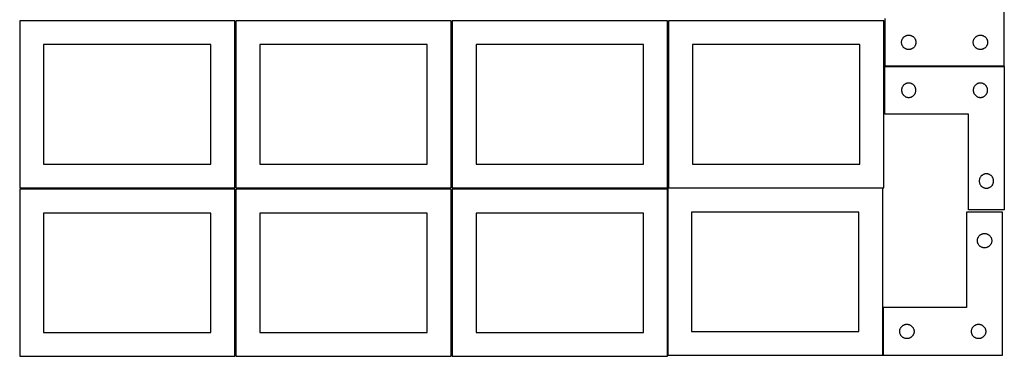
# Model space of a CAD drawing. Header units: millimetres. Extents: x 7 to 1243, y 7 to 2493.
# Tile 1 of 19: x 7 to 1243, y 7 to 429. Entities that reach past the tile are written whole.
import ezdxf

# ---------------------------------------------------------------- set-up
doc = ezdxf.new("R2010")
doc.units = ezdxf.units.MM
doc.layers.add('COMMON', color=5, linetype='CONTINUOUS', true_color=0x0000ff)
doc.layers.add('CUT', color=7, linetype='CONTINUOUS', true_color=0x000000)

msp = doc.modelspace()

# ---------------------------------------------------------------- linework, layer by layer
at = {"layer": 'COMMON'}
for p, q in [((1242.505556, 370.786799), (1092.505556, 370.786799)), ((1090.128985, 7.776811), (1090.128985, 67.776811))]:
    msp.add_line(p, q, dxfattribs=at)
at = {"layer": 'CUT'}
for p, q in [((1242.505556, 370.886799), (1242.505556, 550.886799)), ((276.520933, 428.041933), (6.520933, 428.041933)), ((6.520933, 428.041933), (6.520933, 218.041933)), ((276.520933, 218.041933), (276.520933, 428.041933)), ((548.041929, 428.041933), (278.041929, 428.041933)), ((278.041929, 428.041933), (278.041929, 218.041933)), ((548.041929, 218.041933), (548.041929, 428.041933)), ((819.562864, 428.041933), (549.562864, 428.041933)), ((549.562864, 428.041933), (549.562864, 218.041933)), ((819.562864, 218.041933), (819.562864, 428.041933)), ((1091.083738, 428.041933), (821.083738, 428.041933)), ((821.083738, 428.041933), (821.083738, 218.041933)), ((1091.083738, 218.041933), (1091.083738, 428.041933)), ((1092.505556, 430.886799), (1092.505556, 370.886799)), ((1116.571444, 407.653357), (1117.026703, 408.026979)), ((1117.026703, 408.026979), (1117.505424, 408.370026)), ((1117.505424, 408.370026), (1118.005556, 408.681028)), ((1118.005556, 408.681028), (1118.524958, 408.958654)), ((1118.524958, 408.958654), (1119.061405, 409.201715)), ((1119.061405, 409.201715), (1119.612601, 409.40917)), ((1119.612601, 409.40917), (1120.176185, 409.580131)), ((1120.176185, 409.580131), (1120.749743, 409.713867)), ((1120.749743, 409.713867), (1121.330821, 409.809803)), ((1121.330821, 409.809803), (1121.916928, 409.867529)), ((1121.916928, 409.867529), (1122.505556, 409.886799)), ((1122.505556, 409.886799), (1123.094184, 409.867529)), ((1123.094184, 409.867529), (1123.680292, 409.809803)), ((1123.680292, 409.809803), (1124.261369, 409.713867)), ((1124.261369, 409.713867), (1124.834928, 409.580131)), ((1124.834928, 409.580131), (1125.398512, 409.40917)), ((1125.398512, 409.40917), (1125.949707, 409.201715)), ((1125.949707, 409.201715), (1126.486155, 408.958654)), ((1126.486155, 408.958654), (1127.005556, 408.681028)), ((1127.005556, 408.681028), (1127.505688, 408.370026)), ((1127.505688, 408.370026), (1127.984409, 408.026979)), ((1127.984409, 408.026979), (1128.439669, 407.653357)), ((1206.571444, 407.653357), (1207.026703, 408.026979)), ((1207.026703, 408.026979), (1207.505424, 408.370026)), ((1207.505424, 408.370026), (1208.005556, 408.681028)), ((1208.005556, 408.681028), (1208.524958, 408.958654)), ((1208.524958, 408.958654), (1209.061405, 409.201715)), ((1209.061405, 409.201715), (1209.612601, 409.40917)), ((1209.612601, 409.40917), (1210.176185, 409.580131)), ((1210.176185, 409.580131), (1210.749743, 409.713867)), ((1210.749743, 409.713867), (1211.330821, 409.809803)), ((1211.330821, 409.809803), (1211.916928, 409.867529)), ((1211.916928, 409.867529), (1212.505556, 409.886799)), ((1212.505556, 409.886799), (1213.094184, 409.867529)), ((1213.094184, 409.867529), (1213.680292, 409.809803)), ((1213.680292, 409.809803), (1214.261369, 409.713867)), ((1214.261369, 409.713867), (1214.834928, 409.580131)), ((1214.834928, 409.580131), (1215.398512, 409.40917)), ((1215.398512, 409.40917), (1215.949707, 409.201715)), ((1215.949707, 409.201715), (1216.486155, 408.958654)), ((1216.486155, 408.958654), (1217.005556, 408.681028)), ((1217.005556, 408.681028), (1217.505688, 408.370026)), ((1217.505688, 408.370026), (1217.984409, 408.026979)), ((1217.984409, 408.026979), (1218.439669, 407.653357)), ((246.520933, 398.041933), (36.520933, 398.041933)), ((36.520933, 398.041933), (36.520933, 248.041933)), ((246.520933, 248.041933), (246.520933, 398.041933)), ((518.041929, 398.041933), (308.041929, 398.041933)), ((308.041929, 398.041933), (308.041929, 248.041933)), ((518.041929, 248.041933), (518.041929, 398.041933)), ((789.562864, 398.041933), (579.562864, 398.041933)), ((579.562864, 398.041933), (579.562864, 248.041933)), ((789.562864, 248.041933), (789.562864, 398.041933)), ((1061.083738, 398.041933), (851.083738, 398.041933)), ((851.083738, 398.041933), (851.083738, 248.041933)), ((1061.083738, 248.041933), (1061.083738, 398.041933)), ((1113.505556, 400.886799), (1113.524826, 401.475427)), ((1113.524826, 400.298171), (1113.505556, 400.886799)), ((1113.524826, 401.475427), (1113.582553, 402.061535)), ((1113.582553, 399.712063), (1113.524826, 400.298171)), ((1113.582553, 402.061535), (1113.678489, 402.642612)), ((1113.678489, 399.130986), (1113.582553, 399.712063)), ((1113.678489, 402.642612), (1113.812224, 403.21617)), ((1113.812224, 398.557428), (1113.678489, 399.130986)), ((1113.812224, 403.21617), (1113.983185, 403.779754)), ((1113.983185, 397.993844), (1113.812224, 398.557428)), ((1113.983185, 403.779754), (1114.190641, 404.33095)), ((1114.190641, 397.442648), (1113.983185, 397.993844)), ((1114.190641, 404.33095), (1114.433702, 404.867397)), ((1114.433702, 396.906201), (1114.190641, 397.442648)), ((1114.433702, 404.867397), (1114.711328, 405.386799)), ((1114.711328, 396.386799), (1114.433702, 396.906201)), ((1114.711328, 405.386799), (1115.02233, 405.886931)), ((1115.02233, 395.886667), (1114.711328, 396.386799)), ((1115.02233, 405.886931), (1115.365376, 406.365652)), ((1115.365376, 395.407946), (1115.02233, 395.886667)), ((1115.365376, 406.365652), (1115.738998, 406.820911)), ((1115.738998, 406.820911), (1116.141595, 407.25076)), ((1116.141595, 407.25076), (1116.571444, 407.653357)), ((1128.439669, 407.653357), (1128.869517, 407.25076)), ((1128.869517, 407.25076), (1129.272115, 406.820911)), ((1129.272115, 406.820911), (1129.645736, 406.365652)), ((1129.645736, 406.365652), (1129.988783, 405.886931)), ((1129.988783, 395.886667), (1129.645736, 395.407946)), ((1129.988783, 405.886931), (1130.299785, 405.386799)), ((1130.299785, 396.386799), (1129.988783, 395.886667)), ((1130.299785, 405.386799), (1130.577411, 404.867397)), ((1130.577411, 396.906201), (1130.299785, 396.386799)), ((1130.577411, 404.867397), (1130.820472, 404.33095)), ((1130.820472, 397.442648), (1130.577411, 396.906201)), ((1130.820472, 404.33095), (1131.027927, 403.779754)), ((1131.027927, 397.993844), (1130.820472, 397.442648)), ((1131.027927, 403.779754), (1131.198889, 403.21617)), ((1131.198889, 398.557428), (1131.027927, 397.993844)), ((1131.198889, 403.21617), (1131.332624, 402.642612)), ((1131.332624, 399.130986), (1131.198889, 398.557428)), ((1131.332624, 402.642612), (1131.42856, 402.061535)), ((1131.42856, 399.712063), (1131.332624, 399.130986)), ((1131.42856, 402.061535), (1131.486287, 401.475427)), ((1131.486287, 400.298171), (1131.42856, 399.712063)), ((1131.486287, 401.475427), (1131.505556, 400.886799)), ((1131.505556, 400.886799), (1131.486287, 400.298171)), ((1203.505556, 400.886799), (1203.524826, 401.475427)), ((1203.524826, 400.298171), (1203.505556, 400.886799)), ((1203.524826, 401.475427), (1203.582553, 402.061535)), ((1203.582553, 399.712063), (1203.524826, 400.298171)), ((1203.582553, 402.061535), (1203.678489, 402.642612)), ((1203.678489, 399.130986), (1203.582553, 399.712063)), ((1203.678489, 402.642612), (1203.812224, 403.21617)), ((1203.812224, 398.557428), (1203.678489, 399.130986)), ((1203.812224, 403.21617), (1203.983185, 403.779754)), ((1203.983185, 397.993844), (1203.812224, 398.557428)), ((1203.983185, 403.779754), (1204.190641, 404.33095)), ((1204.190641, 397.442648), (1203.983185, 397.993844)), ((1204.190641, 404.33095), (1204.433702, 404.867397)), ((1204.433702, 396.906201), (1204.190641, 397.442648)), ((1204.433702, 404.867397), (1204.711328, 405.386799)), ((1204.711328, 396.386799), (1204.433702, 396.906201)), ((1204.711328, 405.386799), (1205.02233, 405.886931)), ((1205.02233, 395.886667), (1204.711328, 396.386799)), ((1205.02233, 405.886931), (1205.365376, 406.365652)), ((1205.365376, 395.407946), (1205.02233, 395.886667)), ((1205.365376, 406.365652), (1205.738998, 406.820911)), ((1205.738998, 406.820911), (1206.141595, 407.25076)), ((1206.141595, 407.25076), (1206.571444, 407.653357)), ((1218.439669, 407.653357), (1218.869517, 407.25076)), ((1218.869517, 407.25076), (1219.272115, 406.820911)), ((1219.272115, 406.820911), (1219.645736, 406.365652)), ((1219.645736, 406.365652), (1219.988783, 405.886931)), ((1219.988783, 395.886667), (1219.645736, 395.407946)), ((1219.988783, 405.886931), (1220.299785, 405.386799)), ((1220.299785, 396.386799), (1219.988783, 395.886667)), ((1220.299785, 405.386799), (1220.577411, 404.867397)), ((1220.577411, 396.906201), (1220.299785, 396.386799)), ((1220.577411, 404.867397), (1220.820472, 404.33095)), ((1220.820472, 397.442648), (1220.577411, 396.906201)), ((1220.820472, 404.33095), (1221.027927, 403.779754)), ((1221.027927, 397.993844), (1220.820472, 397.442648)), ((1221.027927, 403.779754), (1221.198889, 403.21617)), ((1221.198889, 398.557428), (1221.027927, 397.993844)), ((1221.198889, 403.21617), (1221.332624, 402.642612)), ((1221.332624, 399.130986), (1221.198889, 398.557428)), ((1221.332624, 402.642612), (1221.42856, 402.061535)), ((1221.42856, 399.712063), (1221.332624, 399.130986)), ((1221.42856, 402.061535), (1221.486287, 401.475427)), ((1221.486287, 400.298171), (1221.42856, 399.712063)), ((1221.486287, 401.475427), (1221.505556, 400.886799)), ((1221.505556, 400.886799), (1221.486287, 400.298171)), ((1115.738998, 394.952687), (1115.365376, 395.407946)), ((1116.141595, 394.522838), (1115.738998, 394.952687)), ((1116.571444, 394.120241), (1116.141595, 394.522838)), ((1117.026703, 393.746619), (1116.571444, 394.120241)), ((1117.505424, 393.403572), (1117.026703, 393.746619)), ((1118.005556, 393.09257), (1117.505424, 393.403572)), ((1118.524958, 392.814944), (1118.005556, 393.09257)), ((1119.061405, 392.571883), (1118.524958, 392.814944)), ((1119.612601, 392.364428), (1119.061405, 392.571883)), ((1120.176185, 392.193467), (1119.612601, 392.364428)), ((1120.749743, 392.059731), (1120.176185, 392.193467)), ((1121.330821, 391.963795), (1120.749743, 392.059731)), ((1121.916928, 391.906069), (1121.330821, 391.963795)), ((1122.505556, 391.886799), (1121.916928, 391.906069)), ((1123.094184, 391.906069), (1122.505556, 391.886799)), ((1123.680292, 391.963795), (1123.094184, 391.906069)), ((1124.261369, 392.059731), (1123.680292, 391.963795)), ((1124.834928, 392.193467), (1124.261369, 392.059731)), ((1125.398512, 392.364428), (1124.834928, 392.193467)), ((1125.949707, 392.571883), (1125.398512, 392.364428)), ((1126.486155, 392.814944), (1125.949707, 392.571883)), ((1127.005556, 393.09257), (1126.486155, 392.814944)), ((1127.505688, 393.403572), (1127.005556, 393.09257)), ((1127.984409, 393.746619), (1127.505688, 393.403572)), ((1128.439669, 394.120241), (1127.984409, 393.746619)), ((1128.869517, 394.522838), (1128.439669, 394.120241)), ((1129.272115, 394.952687), (1128.869517, 394.522838)), ((1129.645736, 395.407946), (1129.272115, 394.952687)), ((1205.738998, 394.952687), (1205.365376, 395.407946)), ((1206.141595, 394.522838), (1205.738998, 394.952687)), ((1206.571444, 394.120241), (1206.141595, 394.522838)), ((1207.026703, 393.746619), (1206.571444, 394.120241)), ((1207.505424, 393.403572), (1207.026703, 393.746619)), ((1208.005556, 393.09257), (1207.505424, 393.403572)), ((1208.524958, 392.814944), (1208.005556, 393.09257)), ((1209.061405, 392.571883), (1208.524958, 392.814944)), ((1209.612601, 392.364428), (1209.061405, 392.571883)), ((1210.176185, 392.193467), (1209.612601, 392.364428)), ((1210.749743, 392.059731), (1210.176185, 392.193467)), ((1211.330821, 391.963795), (1210.749743, 392.059731)), ((1211.916928, 391.906069), (1211.330821, 391.963795)), ((1212.505556, 391.886799), (1211.916928, 391.906069)), ((1213.094184, 391.906069), (1212.505556, 391.886799)), ((1213.680292, 391.963795), (1213.094184, 391.906069)), ((1214.261369, 392.059731), (1213.680292, 391.963795)), ((1214.834928, 392.193467), (1214.261369, 392.059731)), ((1215.398512, 392.364428), (1214.834928, 392.193467)), ((1215.949707, 392.571883), (1215.398512, 392.364428)), ((1216.486155, 392.814944), (1215.949707, 392.571883)), ((1217.005556, 393.09257), (1216.486155, 392.814944)), ((1217.505688, 393.403572), (1217.005556, 393.09257)), ((1217.984409, 393.746619), (1217.505688, 393.403572)), ((1218.439669, 394.120241), (1217.984409, 393.746619)), ((1218.869517, 394.522838), (1218.439669, 394.120241)), ((1219.272115, 394.952687), (1218.869517, 394.522838)), ((1219.645736, 395.407946), (1219.272115, 394.952687)), ((1092.505556, 370.886799), (1242.505556, 370.886799)), ((1092.505556, 310.686798), (1092.505556, 370.686798)), ((1092.505556, 370.686798), (1242.505556, 370.686798)), ((1242.505556, 370.686798), (1242.505556, 190.686798)), ((1115.365376, 346.165651), (1115.02233, 345.68693)), ((1115.738998, 346.62091), (1115.365376, 346.165651)), ((1116.141595, 347.050759), (1115.738998, 346.62091)), ((1116.571444, 347.453356), (1116.141595, 347.050759)), ((1117.026703, 347.826978), (1116.571444, 347.453356)), ((1117.505424, 348.170025), (1117.026703, 347.826978)), ((1118.005556, 348.481027), (1117.505424, 348.170025)), ((1118.524958, 348.758653), (1118.005556, 348.481027)), ((1119.061405, 349.001714), (1118.524958, 348.758653)), ((1119.612601, 349.209169), (1119.061405, 349.001714)), ((1120.176185, 349.38013), (1119.612601, 349.209169)), ((1120.749743, 349.513866), (1120.176185, 349.38013)), ((1121.330821, 349.609802), (1120.749743, 349.513866)), ((1121.916928, 349.667528), (1121.330821, 349.609802)), ((1122.505556, 349.686798), (1121.916928, 349.667528)), ((1123.094184, 349.667528), (1122.505556, 349.686798)), ((1123.680292, 349.609802), (1123.094184, 349.667528)), ((1124.261369, 349.513866), (1123.680292, 349.609802)), ((1124.834928, 349.38013), (1124.261369, 349.513866)), ((1125.398512, 349.209169), (1124.834928, 349.38013)), ((1125.949707, 349.001714), (1125.398512, 349.209169)), ((1126.486155, 348.758653), (1125.949707, 349.001714)), ((1127.005556, 348.481027), (1126.486155, 348.758653)), ((1127.505688, 348.170025), (1127.005556, 348.481027)), ((1127.984409, 347.826978), (1127.505688, 348.170025)), ((1128.439669, 347.453356), (1127.984409, 347.826978)), ((1128.869517, 347.050759), (1128.439669, 347.453356)), ((1129.272115, 346.62091), (1128.869517, 347.050759)), ((1129.645736, 346.165651), (1129.272115, 346.62091)), ((1129.988783, 345.68693), (1129.645736, 346.165651)), ((1205.365376, 346.165651), (1205.02233, 345.68693)), ((1205.738998, 346.62091), (1205.365376, 346.165651)), ((1206.141595, 347.050759), (1205.738998, 346.62091)), ((1206.571444, 347.453356), (1206.141595, 347.050759)), ((1207.026703, 347.826978), (1206.571444, 347.453356)), ((1207.505424, 348.170025), (1207.026703, 347.826978)), ((1208.005556, 348.481027), (1207.505424, 348.170025)), ((1208.524958, 348.758653), (1208.005556, 348.481027)), ((1209.061405, 349.001714), (1208.524958, 348.758653)), ((1209.612601, 349.209169), (1209.061405, 349.001714)), ((1210.176185, 349.38013), (1209.612601, 349.209169)), ((1210.749743, 349.513866), (1210.176185, 349.38013)), ((1211.330821, 349.609802), (1210.749743, 349.513866)), ((1211.916928, 349.667528), (1211.330821, 349.609802)), ((1212.505556, 349.686798), (1211.916928, 349.667528)), ((1213.094184, 349.667528), (1212.505556, 349.686798)), ((1213.680292, 349.609802), (1213.094184, 349.667528)), ((1214.261369, 349.513866), (1213.680292, 349.609802)), ((1214.834928, 349.38013), (1214.261369, 349.513866)), ((1215.398512, 349.209169), (1214.834928, 349.38013)), ((1215.949707, 349.001714), (1215.398512, 349.209169)), ((1216.486155, 348.758653), (1215.949707, 349.001714)), ((1217.005556, 348.481027), (1216.486155, 348.758653)), ((1217.505688, 348.170025), (1217.005556, 348.481027)), ((1217.984409, 347.826978), (1217.505688, 348.170025)), ((1218.439669, 347.453356), (1217.984409, 347.826978)), ((1218.869517, 347.050759), (1218.439669, 347.453356)), ((1219.272115, 346.62091), (1218.869517, 347.050759)), ((1219.645736, 346.165651), (1219.272115, 346.62091)), ((1219.988783, 345.68693), (1219.645736, 346.165651)), ((1113.524826, 341.275426), (1113.505556, 340.686798)), ((1113.505556, 340.686798), (1113.524826, 340.09817)), ((1113.582553, 341.861534), (1113.524826, 341.275426)), ((1113.524826, 340.09817), (1113.582553, 339.512062)), ((1113.678489, 342.442611), (1113.582553, 341.861534)), ((1113.582553, 339.512062), (1113.678489, 338.930985)), ((1113.812224, 343.016169), (1113.678489, 342.442611)), ((1113.678489, 338.930985), (1113.812224, 338.357427)), ((1113.983185, 343.579753), (1113.812224, 343.016169)), ((1113.812224, 338.357427), (1113.983185, 337.793843)), ((1114.190641, 344.130949), (1113.983185, 343.579753)), ((1113.983185, 337.793843), (1114.190641, 337.242647)), ((1114.433702, 344.667396), (1114.190641, 344.130949)), ((1114.190641, 337.242647), (1114.433702, 336.7062)), ((1114.711328, 345.186798), (1114.433702, 344.667396)), ((1114.433702, 336.7062), (1114.711328, 336.186798)), ((1115.02233, 345.68693), (1114.711328, 345.186798)), ((1114.711328, 336.186798), (1115.02233, 335.686666)), ((1115.02233, 335.686666), (1115.365376, 335.207945)), ((1115.365376, 335.207945), (1115.738998, 334.752686)), ((1115.738998, 334.752686), (1116.141595, 334.322837)), ((1116.141595, 334.322837), (1116.571444, 333.92024)), ((1116.571444, 333.92024), (1117.026703, 333.546618)), ((1127.984409, 333.546618), (1128.439669, 333.92024)), ((1128.439669, 333.92024), (1128.869517, 334.322837)), ((1128.869517, 334.322837), (1129.272115, 334.752686)), ((1129.272115, 334.752686), (1129.645736, 335.207945)), ((1129.645736, 335.207945), (1129.988783, 335.686666)), ((1130.299785, 345.186798), (1129.988783, 345.68693)), ((1129.988783, 335.686666), (1130.299785, 336.186798)), ((1130.577411, 344.667396), (1130.299785, 345.186798)), ((1130.299785, 336.186798), (1130.577411, 336.7062)), ((1130.820472, 344.130949), (1130.577411, 344.667396)), ((1130.577411, 336.7062), (1130.820472, 337.242647)), ((1131.027927, 343.579753), (1130.820472, 344.130949)), ((1130.820472, 337.242647), (1131.027927, 337.793843)), ((1131.198889, 343.016169), (1131.027927, 343.579753)), ((1131.027927, 337.793843), (1131.198889, 338.357427)), ((1131.332624, 342.442611), (1131.198889, 343.016169)), ((1131.198889, 338.357427), (1131.332624, 338.930985)), ((1131.42856, 341.861534), (1131.332624, 342.442611)), ((1131.332624, 338.930985), (1131.42856, 339.512062)), ((1131.486287, 341.275426), (1131.42856, 341.861534)), ((1131.42856, 339.512062), (1131.486287, 340.09817)), ((1131.505556, 340.686798), (1131.486287, 341.275426)), ((1131.486287, 340.09817), (1131.505556, 340.686798)), ((1203.524826, 341.275426), (1203.505556, 340.686798)), ((1203.505556, 340.686798), (1203.524826, 340.09817)), ((1203.582553, 341.861534), (1203.524826, 341.275426)), ((1203.524826, 340.09817), (1203.582553, 339.512062)), ((1203.678489, 342.442611), (1203.582553, 341.861534)), ((1203.582553, 339.512062), (1203.678489, 338.930985)), ((1203.812224, 343.016169), (1203.678489, 342.442611)), ((1203.678489, 338.930985), (1203.812224, 338.357427)), ((1203.983185, 343.579753), (1203.812224, 343.016169)), ((1203.812224, 338.357427), (1203.983185, 337.793843)), ((1204.190641, 344.130949), (1203.983185, 343.579753)), ((1203.983185, 337.793843), (1204.190641, 337.242647)), ((1204.433702, 344.667396), (1204.190641, 344.130949)), ((1204.190641, 337.242647), (1204.433702, 336.7062)), ((1204.711328, 345.186798), (1204.433702, 344.667396)), ((1204.433702, 336.7062), (1204.711328, 336.186798)), ((1205.02233, 345.68693), (1204.711328, 345.186798)), ((1204.711328, 336.186798), (1205.02233, 335.686666)), ((1205.02233, 335.686666), (1205.365376, 335.207945)), ((1205.365376, 335.207945), (1205.738998, 334.752686)), ((1205.738998, 334.752686), (1206.141595, 334.322837)), ((1206.141595, 334.322837), (1206.571444, 333.92024)), ((1206.571444, 333.92024), (1207.026703, 333.546618)), ((1217.984409, 333.546618), (1218.439669, 333.92024)), ((1218.439669, 333.92024), (1218.869517, 334.322837)), ((1218.869517, 334.322837), (1219.272115, 334.752686)), ((1219.272115, 334.752686), (1219.645736, 335.207945)), ((1219.645736, 335.207945), (1219.988783, 335.686666)), ((1220.299785, 345.186798), (1219.988783, 345.68693)), ((1219.988783, 335.686666), (1220.299785, 336.186798)), ((1220.577411, 344.667396), (1220.299785, 345.186798)), ((1220.299785, 336.186798), (1220.577411, 336.7062)), ((1220.820472, 344.130949), (1220.577411, 344.667396)), ((1220.577411, 336.7062), (1220.820472, 337.242647)), ((1221.027927, 343.579753), (1220.820472, 344.130949)), ((1220.820472, 337.242647), (1221.027927, 337.793843)), ((1221.198889, 343.016169), (1221.027927, 343.579753)), ((1221.027927, 337.793843), (1221.198889, 338.357427)), ((1221.332624, 342.442611), (1221.198889, 343.016169)), ((1221.198889, 338.357427), (1221.332624, 338.930985)), ((1221.42856, 341.861534), (1221.332624, 342.442611)), ((1221.332624, 338.930985), (1221.42856, 339.512062)), ((1221.486287, 341.275426), (1221.42856, 341.861534)), ((1221.42856, 339.512062), (1221.486287, 340.09817)), ((1221.505556, 340.686798), (1221.486287, 341.275426)), ((1221.486287, 340.09817), (1221.505556, 340.686798)), ((1117.026703, 333.546618), (1117.505424, 333.203571)), ((1117.505424, 333.203571), (1118.005556, 332.892569)), ((1118.005556, 332.892569), (1118.524958, 332.614943)), ((1118.524958, 332.614943), (1119.061405, 332.371882)), ((1119.061405, 332.371882), (1119.612601, 332.164427)), ((1119.612601, 332.164427), (1120.176185, 331.993466)), ((1120.176185, 331.993466), (1120.749743, 331.85973)), ((1120.749743, 331.85973), (1121.330821, 331.763794)), ((1121.330821, 331.763794), (1121.916928, 331.706068)), ((1121.916928, 331.706068), (1122.505556, 331.686798)), ((1122.505556, 331.686798), (1123.094184, 331.706068)), ((1123.094184, 331.706068), (1123.680292, 331.763794)), ((1123.680292, 331.763794), (1124.261369, 331.85973)), ((1124.261369, 331.85973), (1124.834928, 331.993466)), ((1124.834928, 331.993466), (1125.398512, 332.164427)), ((1125.398512, 332.164427), (1125.949707, 332.371882)), ((1125.949707, 332.371882), (1126.486155, 332.614943)), ((1126.486155, 332.614943), (1127.005556, 332.892569)), ((1127.005556, 332.892569), (1127.505688, 333.203571)), ((1127.505688, 333.203571), (1127.984409, 333.546618)), ((1207.026703, 333.546618), (1207.505424, 333.203571)), ((1207.505424, 333.203571), (1208.005556, 332.892569)), ((1208.005556, 332.892569), (1208.524958, 332.614943)), ((1208.524958, 332.614943), (1209.061405, 332.371882)), ((1209.061405, 332.371882), (1209.612601, 332.164427)), ((1209.612601, 332.164427), (1210.176185, 331.993466)), ((1210.176185, 331.993466), (1210.749743, 331.85973)), ((1210.749743, 331.85973), (1211.330821, 331.763794)), ((1211.330821, 331.763794), (1211.916928, 331.706068)), ((1211.916928, 331.706068), (1212.505556, 331.686798)), ((1212.505556, 331.686798), (1213.094184, 331.706068)), ((1213.094184, 331.706068), (1213.680292, 331.763794)), ((1213.680292, 331.763794), (1214.261369, 331.85973)), ((1214.261369, 331.85973), (1214.834928, 331.993466)), ((1214.834928, 331.993466), (1215.398512, 332.164427)), ((1215.398512, 332.164427), (1215.949707, 332.371882)), ((1215.949707, 332.371882), (1216.486155, 332.614943)), ((1216.486155, 332.614943), (1217.005556, 332.892569)), ((1217.005556, 332.892569), (1217.505688, 333.203571)), ((1217.505688, 333.203571), (1217.984409, 333.546618)), ((1197.505556, 310.686798), (1092.505556, 310.686798)), ((1197.505556, 190.686798), (1197.505556, 310.686798)), ((36.520933, 248.041933), (246.520933, 248.041933)), ((308.041929, 248.041933), (518.041929, 248.041933)), ((579.562864, 248.041933), (789.562864, 248.041933)), ((851.083738, 248.041933), (1061.083738, 248.041933)), ((1216.561405, 235.001714), (1216.024958, 234.758653)), ((1217.112601, 235.209169), (1216.561405, 235.001714)), ((1217.676185, 235.38013), (1217.112601, 235.209169)), ((1218.249743, 235.513866), (1217.676185, 235.38013)), ((1218.830821, 235.609802), (1218.249743, 235.513866)), ((1219.416928, 235.667528), (1218.830821, 235.609802)), ((1220.005556, 235.686798), (1219.416928, 235.667528)), ((1220.594184, 235.667528), (1220.005556, 235.686798)), ((1221.180292, 235.609802), (1220.594184, 235.667528)), ((1221.761369, 235.513866), (1221.180292, 235.609802)), ((1222.334928, 235.38013), (1221.761369, 235.513866)), ((1222.898512, 235.209169), (1222.334928, 235.38013)), ((1223.449707, 235.001714), (1222.898512, 235.209169)), ((1223.986155, 234.758653), (1223.449707, 235.001714)), ((1211.024826, 227.275426), (1211.005556, 226.686798)), ((1211.005556, 226.686798), (1211.024826, 226.09817)), ((1211.082553, 227.861534), (1211.024826, 227.275426)), ((1211.024826, 226.09817), (1211.082553, 225.512062)), ((1211.178489, 228.442611), (1211.082553, 227.861534)), ((1211.082553, 225.512062), (1211.178489, 224.930985)), ((1211.312224, 229.016169), (1211.178489, 228.442611)), ((1211.178489, 224.930985), (1211.312224, 224.357427)), ((1211.483185, 229.579753), (1211.312224, 229.016169)), ((1211.312224, 224.357427), (1211.483185, 223.793843)), ((1211.690641, 230.130949), (1211.483185, 229.579753)), ((1211.483185, 223.793843), (1211.690641, 223.242647)), ((1211.933702, 230.667396), (1211.690641, 230.130949)), ((1211.690641, 223.242647), (1211.933702, 222.7062)), ((1212.211328, 231.186798), (1211.933702, 230.667396)), ((1211.933702, 222.7062), (1212.211328, 222.186798)), ((1212.52233, 231.68693), (1212.211328, 231.186798)), ((1212.865376, 232.165651), (1212.52233, 231.68693)), ((1213.238998, 232.62091), (1212.865376, 232.165651)), ((1213.641595, 233.050759), (1213.238998, 232.62091)), ((1214.071444, 233.453356), (1213.641595, 233.050759)), ((1214.526703, 233.826978), (1214.071444, 233.453356)), ((1215.005424, 234.170025), (1214.526703, 233.826978)), ((1215.505556, 234.481027), (1215.005424, 234.170025)), ((1216.024958, 234.758653), (1215.505556, 234.481027)), ((1224.505556, 234.481027), (1223.986155, 234.758653)), ((1225.005688, 234.170025), (1224.505556, 234.481027)), ((1225.484409, 233.826978), (1225.005688, 234.170025)), ((1225.939669, 233.453356), (1225.484409, 233.826978)), ((1226.369517, 233.050759), (1225.939669, 233.453356)), ((1226.772115, 232.62091), (1226.369517, 233.050759)), ((1227.145736, 232.165651), (1226.772115, 232.62091)), ((1227.488783, 231.68693), (1227.145736, 232.165651)), ((1227.799785, 231.186798), (1227.488783, 231.68693)), ((1228.077411, 230.667396), (1227.799785, 231.186798)), ((1227.799785, 222.186798), (1228.077411, 222.7062)), ((1228.320472, 230.130949), (1228.077411, 230.667396)), ((1228.077411, 222.7062), (1228.320472, 223.242647)), ((1228.527927, 229.579753), (1228.320472, 230.130949)), ((1228.320472, 223.242647), (1228.527927, 223.793843)), ((1228.698889, 229.016169), (1228.527927, 229.579753)), ((1228.527927, 223.793843), (1228.698889, 224.357427)), ((1228.832624, 228.442611), (1228.698889, 229.016169)), ((1228.698889, 224.357427), (1228.832624, 224.930985)), ((1228.92856, 227.861534), (1228.832624, 228.442611)), ((1228.832624, 224.930985), (1228.92856, 225.512062)), ((1228.986287, 227.275426), (1228.92856, 227.861534)), ((1228.92856, 225.512062), (1228.986287, 226.09817)), ((1229.005556, 226.686798), (1228.986287, 227.275426)), ((1228.986287, 226.09817), (1229.005556, 226.686798)), ((6.520933, 218.041933), (276.520933, 218.041933)), ((276.520933, 216.520967), (6.520933, 216.520967)), ((6.520933, 216.520967), (6.520933, 6.520967)), ((276.520933, 6.520967), (276.520933, 216.520967)), ((278.041929, 218.041933), (548.041929, 218.041933)), ((548.041929, 216.520967), (278.041929, 216.520967)), ((278.041929, 216.520967), (278.041929, 6.520967)), ((548.041929, 6.520967), (548.041929, 216.520967)), ((549.562864, 218.041933), (819.562864, 218.041933)), ((819.562864, 216.520967), (549.562864, 216.520967)), ((549.562864, 216.520967), (549.562864, 6.520967)), ((819.562864, 6.520967), (819.562864, 216.520967)), ((1090.028984, 217.776811), (820.028984, 217.776811)), ((820.028984, 217.776811), (820.028984, 7.776811)), ((821.083738, 218.041933), (1091.083738, 218.041933)), ((1090.028984, 7.776811), (1090.028984, 217.776811)), ((1212.211328, 222.186798), (1212.52233, 221.686666)), ((1212.52233, 221.686666), (1212.865376, 221.207945)), ((1212.865376, 221.207945), (1213.238998, 220.752686)), ((1213.238998, 220.752686), (1213.641595, 220.322837)), ((1213.641595, 220.322837), (1214.071444, 219.92024)), ((1214.071444, 219.92024), (1214.526703, 219.546618)), ((1214.526703, 219.546618), (1215.005424, 219.203571)), ((1215.005424, 219.203571), (1215.505556, 218.892569)), ((1215.505556, 218.892569), (1216.024958, 218.614943)), ((1216.024958, 218.614943), (1216.561405, 218.371882)), ((1216.561405, 218.371882), (1217.112601, 218.164427)), ((1217.112601, 218.164427), (1217.676185, 217.993466)), ((1217.676185, 217.993466), (1218.249743, 217.85973)), ((1218.249743, 217.85973), (1218.830821, 217.763794)), ((1218.830821, 217.763794), (1219.416928, 217.706068)), ((1219.416928, 217.706068), (1220.005556, 217.686798)), ((1220.005556, 217.686798), (1220.594184, 217.706068)), ((1220.594184, 217.706068), (1221.180292, 217.763794)), ((1221.180292, 217.763794), (1221.761369, 217.85973)), ((1221.761369, 217.85973), (1222.334928, 217.993466)), ((1222.334928, 217.993466), (1222.898512, 218.164427)), ((1222.898512, 218.164427), (1223.449707, 218.371882)), ((1223.449707, 218.371882), (1223.986155, 218.614943)), ((1223.986155, 218.614943), (1224.505556, 218.892569)), ((1224.505556, 218.892569), (1225.005688, 219.203571)), ((1225.005688, 219.203571), (1225.484409, 219.546618)), ((1225.484409, 219.546618), (1225.939669, 219.92024)), ((1225.939669, 219.92024), (1226.369517, 220.322837)), ((1226.369517, 220.322837), (1226.772115, 220.752686)), ((1226.772115, 220.752686), (1227.145736, 221.207945)), ((1227.145736, 221.207945), (1227.488783, 221.686666)), ((1227.488783, 221.686666), (1227.799785, 222.186798)), ((246.520933, 186.520967), (36.520933, 186.520967)), ((36.520933, 186.520967), (36.520933, 36.520967)), ((246.520933, 36.520967), (246.520933, 186.520967)), ((518.041929, 186.520967), (308.041929, 186.520967)), ((308.041929, 186.520967), (308.041929, 36.520967)), ((518.041929, 36.520967), (518.041929, 186.520967)), ((789.562864, 186.520967), (579.562864, 186.520967)), ((579.562864, 186.520967), (579.562864, 36.520967)), ((789.562864, 36.520967), (789.562864, 186.520967)), ((1060.028984, 187.776811), (850.028984, 187.776811)), ((850.028984, 187.776811), (850.028984, 37.776811)), ((1060.028984, 37.776811), (1060.028984, 187.776811)), ((1240.228985, 187.776811), (1195.228985, 187.776811)), ((1195.228985, 187.776811), (1195.228985, 67.776811)), ((1242.505556, 190.686798), (1197.505556, 190.686798)), ((1240.228985, 7.776811), (1240.228985, 187.776811)), ((1215.973172, 160.603879), (1216.554249, 160.699815)), ((1216.554249, 160.699815), (1217.140357, 160.757541)), ((1217.140357, 160.757541), (1217.728985, 160.776811)), ((1217.728985, 160.776811), (1218.317613, 160.757541)), ((1218.317613, 160.757541), (1218.903721, 160.699815)), ((1218.903721, 160.699815), (1219.484798, 160.603879)), ((1208.728985, 151.776811), (1208.748255, 152.365439)), ((1208.748255, 151.188183), (1208.728985, 151.776811)), ((1208.748255, 152.365439), (1208.805981, 152.951547)), ((1208.805981, 150.602075), (1208.748255, 151.188183)), ((1208.805981, 152.951547), (1208.901917, 153.532624)), ((1208.901917, 150.020998), (1208.805981, 150.602075)), ((1208.901917, 153.532624), (1209.035652, 154.106183)), ((1209.035652, 149.44744), (1208.901917, 150.020998)), ((1209.035652, 154.106183), (1209.206614, 154.669766)), ((1209.206614, 148.883856), (1209.035652, 149.44744)), ((1209.206614, 154.669766), (1209.414069, 155.220962)), ((1209.414069, 148.33266), (1209.206614, 148.883856)), ((1209.414069, 155.220962), (1209.65713, 155.757409)), ((1209.65713, 147.796213), (1209.414069, 148.33266)), ((1209.65713, 155.757409), (1209.934756, 156.276811)), ((1209.934756, 156.276811), (1210.245758, 156.776943)), ((1210.245758, 156.776943), (1210.588805, 157.255664)), ((1210.588805, 157.255664), (1210.962427, 157.710923)), ((1210.962427, 157.710923), (1211.365024, 158.140772)), ((1211.365024, 158.140772), (1211.794873, 158.543369)), ((1211.794873, 158.543369), (1212.250132, 158.916991)), ((1212.250132, 158.916991), (1212.728853, 159.260038)), ((1212.728853, 159.260038), (1213.228985, 159.57104)), ((1213.228985, 159.57104), (1213.748387, 159.848666)), ((1213.748387, 159.848666), (1214.284834, 160.091727)), ((1214.284834, 160.091727), (1214.83603, 160.299182)), ((1214.83603, 160.299182), (1215.399614, 160.470144)), ((1215.399614, 160.470144), (1215.973172, 160.603879)), ((1219.484798, 160.603879), (1220.058356, 160.470144)), ((1220.058356, 160.470144), (1220.62194, 160.299182)), ((1220.62194, 160.299182), (1221.173136, 160.091727)), ((1221.173136, 160.091727), (1221.709583, 159.848666)), ((1221.709583, 159.848666), (1222.228985, 159.57104)), ((1222.228985, 159.57104), (1222.729117, 159.260038)), ((1222.729117, 159.260038), (1223.207838, 158.916991)), ((1223.207838, 158.916991), (1223.663097, 158.543369)), ((1223.663097, 158.543369), (1224.092946, 158.140772)), ((1224.092946, 158.140772), (1224.495543, 157.710923)), ((1224.495543, 157.710923), (1224.869165, 157.255664)), ((1224.869165, 157.255664), (1225.212211, 156.776943)), ((1225.212211, 156.776943), (1225.523214, 156.276811)), ((1225.523214, 156.276811), (1225.80084, 155.757409)), ((1225.80084, 155.757409), (1226.043901, 155.220962)), ((1226.043901, 148.33266), (1225.80084, 147.796213)), ((1226.043901, 155.220962), (1226.251356, 154.669766)), ((1226.251356, 148.883856), (1226.043901, 148.33266)), ((1226.251356, 154.669766), (1226.422317, 154.106183)), ((1226.422317, 149.44744), (1226.251356, 148.883856)), ((1226.422317, 154.106183), (1226.556052, 153.532624)), ((1226.556052, 150.020998), (1226.422317, 149.44744)), ((1226.556052, 153.532624), (1226.651989, 152.951547)), ((1226.651989, 150.602075), (1226.556052, 150.020998)), ((1226.651989, 152.951547), (1226.709715, 152.365439)), ((1226.709715, 151.188183), (1226.651989, 150.602075)), ((1226.709715, 152.365439), (1226.728985, 151.776811)), ((1226.728985, 151.776811), (1226.709715, 151.188183)), ((1209.934756, 147.276811), (1209.65713, 147.796213)), ((1210.245758, 146.776679), (1209.934756, 147.276811)), ((1210.588805, 146.297958), (1210.245758, 146.776679)), ((1210.962427, 145.842699), (1210.588805, 146.297958)), ((1211.365024, 145.41285), (1210.962427, 145.842699)), ((1211.794873, 145.010253), (1211.365024, 145.41285)), ((1212.250132, 144.636631), (1211.794873, 145.010253)), ((1212.728853, 144.293585), (1212.250132, 144.636631)), ((1213.228985, 143.982583), (1212.728853, 144.293585)), ((1213.748387, 143.704956), (1213.228985, 143.982583)), ((1214.284834, 143.461895), (1213.748387, 143.704956)), ((1214.83603, 143.25444), (1214.284834, 143.461895)), ((1215.399614, 143.083479), (1214.83603, 143.25444)), ((1215.973172, 142.949744), (1215.399614, 143.083479)), ((1216.554249, 142.853807), (1215.973172, 142.949744)), ((1217.140357, 142.796081), (1216.554249, 142.853807)), ((1217.728985, 142.776811), (1217.140357, 142.796081)), ((1218.317613, 142.796081), (1217.728985, 142.776811)), ((1218.903721, 142.853807), (1218.317613, 142.796081)), ((1219.484798, 142.949744), (1218.903721, 142.853807)), ((1220.058356, 143.083479), (1219.484798, 142.949744)), ((1220.62194, 143.25444), (1220.058356, 143.083479)), ((1221.173136, 143.461895), (1220.62194, 143.25444)), ((1221.709583, 143.704956), (1221.173136, 143.461895)), ((1222.228985, 143.982583), (1221.709583, 143.704956)), ((1222.729117, 144.293585), (1222.228985, 143.982583)), ((1223.207838, 144.636631), (1222.729117, 144.293585)), ((1223.663097, 145.010253), (1223.207838, 144.636631)), ((1224.092946, 145.41285), (1223.663097, 145.010253)), ((1224.495543, 145.842699), (1224.092946, 145.41285)), ((1224.869165, 146.297958), (1224.495543, 145.842699)), ((1225.212211, 146.776679), (1224.869165, 146.297958)), ((1225.523214, 147.276811), (1225.212211, 146.776679)), ((1225.80084, 147.796213), (1225.523214, 147.276811)), ((1195.228985, 67.776811), (1090.228985, 67.776811)), ((1090.228985, 67.776811), (1090.228985, 7.776811)), ((850.028984, 37.776811), (1060.028984, 37.776811)), ((1111.228985, 37.776811), (1111.248255, 38.365439)), ((1111.248255, 37.188183), (1111.228985, 37.776811)), ((1111.248255, 38.365439), (1111.305981, 38.951547)), ((1111.305981, 36.602075), (1111.248255, 37.188183)), ((1111.305981, 38.951547), (1111.401917, 39.532624)), ((1111.401917, 39.532624), (1111.535652, 40.106183)), ((1111.535652, 40.106183), (1111.706614, 40.669766)), ((1111.706614, 40.669766), (1111.914069, 41.220962)), ((1111.914069, 41.220962), (1112.15713, 41.757409)), ((1112.15713, 41.757409), (1112.434756, 42.276811)), ((1112.434756, 42.276811), (1112.745758, 42.776943)), ((1112.745758, 42.776943), (1113.088805, 43.255664)), ((1113.088805, 43.255664), (1113.462427, 43.710923)), ((1113.462427, 43.710923), (1113.865024, 44.140772)), ((1113.865024, 44.140772), (1114.294873, 44.543369)), ((1114.294873, 44.543369), (1114.750132, 44.916991)), ((1114.750132, 44.916991), (1115.228853, 45.260038)), ((1115.228853, 45.260038), (1115.728985, 45.57104)), ((1115.728985, 45.57104), (1116.248387, 45.848666)), ((1116.248387, 45.848666), (1116.784834, 46.091727)), ((1116.784834, 46.091727), (1117.33603, 46.299182)), ((1117.33603, 46.299182), (1117.899614, 46.470144)), ((1117.899614, 46.470144), (1118.473172, 46.603879)), ((1118.473172, 46.603879), (1119.054249, 46.699815)), ((1119.054249, 46.699815), (1119.640357, 46.757541)), ((1119.640357, 46.757541), (1120.228985, 46.776811)), ((1120.228985, 46.776811), (1120.817613, 46.757541)), ((1120.817613, 46.757541), (1121.403721, 46.699815)), ((1121.403721, 46.699815), (1121.984798, 46.603879)), ((1121.984798, 46.603879), (1122.558356, 46.470144)), ((1122.558356, 46.470144), (1123.12194, 46.299182)), ((1123.12194, 46.299182), (1123.673136, 46.091727)), ((1123.673136, 46.091727), (1124.209583, 45.848666)), ((1124.209583, 45.848666), (1124.728985, 45.57104)), ((1124.728985, 45.57104), (1125.229117, 45.260038)), ((1125.229117, 45.260038), (1125.707838, 44.916991)), ((1125.707838, 44.916991), (1126.163097, 44.543369)), ((1126.163097, 44.543369), (1126.592946, 44.140772)), ((1126.592946, 44.140772), (1126.995543, 43.710923)), ((1126.995543, 43.710923), (1127.369165, 43.255664)), ((1127.369165, 43.255664), (1127.712211, 42.776943)), ((1127.712211, 42.776943), (1128.023214, 42.276811)), ((1128.023214, 42.276811), (1128.30084, 41.757409)), ((1128.30084, 41.757409), (1128.543901, 41.220962)), ((1128.543901, 41.220962), (1128.751356, 40.669766)), ((1128.751356, 40.669766), (1128.922317, 40.106183)), ((1128.922317, 40.106183), (1129.056052, 39.532624)), ((1129.056052, 39.532624), (1129.151989, 38.951547)), ((1129.151989, 38.951547), (1129.209715, 38.365439)), ((1129.209715, 37.188183), (1129.151989, 36.602075)), ((1129.209715, 38.365439), (1129.228985, 37.776811)), ((1129.228985, 37.776811), (1129.209715, 37.188183)), ((1201.228985, 37.776811), (1201.248255, 38.365439)), ((1201.248255, 37.188183), (1201.228985, 37.776811)), ((1201.248255, 38.365439), (1201.305981, 38.951547)), ((1201.305981, 36.602075), (1201.248255, 37.188183)), ((1201.305981, 38.951547), (1201.401917, 39.532624)), ((1201.401917, 39.532624), (1201.535652, 40.106183)), ((1201.535652, 40.106183), (1201.706614, 40.669766)), ((1201.706614, 40.669766), (1201.914069, 41.220962)), ((1201.914069, 41.220962), (1202.15713, 41.757409)), ((1202.15713, 41.757409), (1202.434756, 42.276811)), ((1202.434756, 42.276811), (1202.745758, 42.776943)), ((1202.745758, 42.776943), (1203.088805, 43.255664)), ((1203.088805, 43.255664), (1203.462427, 43.710923)), ((1203.462427, 43.710923), (1203.865024, 44.140772)), ((1203.865024, 44.140772), (1204.294873, 44.543369)), ((1204.294873, 44.543369), (1204.750132, 44.916991)), ((1204.750132, 44.916991), (1205.228853, 45.260038)), ((1205.228853, 45.260038), (1205.728985, 45.57104)), ((1205.728985, 45.57104), (1206.248387, 45.848666)), ((1206.248387, 45.848666), (1206.784834, 46.091727)), ((1206.784834, 46.091727), (1207.33603, 46.299182)), ((1207.33603, 46.299182), (1207.899614, 46.470144)), ((1207.899614, 46.470144), (1208.473172, 46.603879)), ((1208.473172, 46.603879), (1209.054249, 46.699815)), ((1209.054249, 46.699815), (1209.640357, 46.757541)), ((1209.640357, 46.757541), (1210.228985, 46.776811)), ((1210.228985, 46.776811), (1210.817613, 46.757541)), ((1210.817613, 46.757541), (1211.403721, 46.699815)), ((1211.403721, 46.699815), (1211.984798, 46.603879)), ((1211.984798, 46.603879), (1212.558356, 46.470144)), ((1212.558356, 46.470144), (1213.12194, 46.299182)), ((1213.12194, 46.299182), (1213.673136, 46.091727)), ((1213.673136, 46.091727), (1214.209583, 45.848666)), ((1214.209583, 45.848666), (1214.728985, 45.57104)), ((1214.728985, 45.57104), (1215.229117, 45.260038)), ((1215.229117, 45.260038), (1215.707838, 44.916991)), ((1215.707838, 44.916991), (1216.163097, 44.543369)), ((1216.163097, 44.543369), (1216.592946, 44.140772)), ((1216.592946, 44.140772), (1216.995543, 43.710923)), ((1216.995543, 43.710923), (1217.369165, 43.255664)), ((1217.369165, 43.255664), (1217.712211, 42.776943)), ((1217.712211, 42.776943), (1218.023214, 42.276811)), ((1218.023214, 42.276811), (1218.30084, 41.757409)), ((1218.30084, 41.757409), (1218.543901, 41.220962)), ((1218.543901, 41.220962), (1218.751356, 40.669766)), ((1218.751356, 40.669766), (1218.922317, 40.106183)), ((1218.922317, 40.106183), (1219.056052, 39.532624)), ((1219.056052, 39.532624), (1219.151989, 38.951547)), ((1219.151989, 38.951547), (1219.209715, 38.365439)), ((1219.209715, 37.188183), (1219.151989, 36.602075)), ((1219.209715, 38.365439), (1219.228985, 37.776811)), ((1219.228985, 37.776811), (1219.209715, 37.188183)), ((36.520933, 36.520967), (246.520933, 36.520967)), ((308.041929, 36.520967), (518.041929, 36.520967)), ((579.562864, 36.520967), (789.562864, 36.520967)), ((1111.401917, 36.020998), (1111.305981, 36.602075)), ((1111.535652, 35.44744), (1111.401917, 36.020998)), ((1111.706614, 34.883856), (1111.535652, 35.44744)), ((1111.914069, 34.33266), (1111.706614, 34.883856)), ((1112.15713, 33.796213), (1111.914069, 34.33266)), ((1112.434756, 33.276811), (1112.15713, 33.796213)), ((1112.745758, 32.776679), (1112.434756, 33.276811)), ((1113.088805, 32.297958), (1112.745758, 32.776679)), ((1113.462427, 31.842699), (1113.088805, 32.297958)), ((1113.865024, 31.41285), (1113.462427, 31.842699)), ((1114.294873, 31.010253), (1113.865024, 31.41285)), ((1114.750132, 30.636631), (1114.294873, 31.010253)), ((1115.228853, 30.293585), (1114.750132, 30.636631)), ((1115.728985, 29.982583), (1115.228853, 30.293585)), ((1116.248387, 29.704956), (1115.728985, 29.982583)), ((1116.784834, 29.461895), (1116.248387, 29.704956)), ((1117.33603, 29.25444), (1116.784834, 29.461895)), ((1117.899614, 29.083479), (1117.33603, 29.25444)), ((1118.473172, 28.949744), (1117.899614, 29.083479)), ((1119.054249, 28.853807), (1118.473172, 28.949744)), ((1119.640357, 28.796081), (1119.054249, 28.853807)), ((1120.228985, 28.776811), (1119.640357, 28.796081)), ((1120.817613, 28.796081), (1120.228985, 28.776811)), ((1121.403721, 28.853807), (1120.817613, 28.796081)), ((1121.984798, 28.949744), (1121.403721, 28.853807)), ((1122.558356, 29.083479), (1121.984798, 28.949744)), ((1123.12194, 29.25444), (1122.558356, 29.083479)), ((1123.673136, 29.461895), (1123.12194, 29.25444)), ((1124.209583, 29.704956), (1123.673136, 29.461895)), ((1124.728985, 29.982583), (1124.209583, 29.704956)), ((1125.229117, 30.293585), (1124.728985, 29.982583)), ((1125.707838, 30.636631), (1125.229117, 30.293585)), ((1126.163097, 31.010253), (1125.707838, 30.636631)), ((1126.592946, 31.41285), (1126.163097, 31.010253)), ((1126.995543, 31.842699), (1126.592946, 31.41285)), ((1127.369165, 32.297958), (1126.995543, 31.842699)), ((1127.712211, 32.776679), (1127.369165, 32.297958)), ((1128.023214, 33.276811), (1127.712211, 32.776679)), ((1128.30084, 33.796213), (1128.023214, 33.276811)), ((1128.543901, 34.33266), (1128.30084, 33.796213)), ((1128.751356, 34.883856), (1128.543901, 34.33266)), ((1128.922317, 35.44744), (1128.751356, 34.883856)), ((1129.056052, 36.020998), (1128.922317, 35.44744)), ((1129.151989, 36.602075), (1129.056052, 36.020998)), ((1201.401917, 36.020998), (1201.305981, 36.602075)), ((1201.535652, 35.44744), (1201.401917, 36.020998)), ((1201.706614, 34.883856), (1201.535652, 35.44744)), ((1201.914069, 34.33266), (1201.706614, 34.883856)), ((1202.15713, 33.796213), (1201.914069, 34.33266)), ((1202.434756, 33.276811), (1202.15713, 33.796213)), ((1202.745758, 32.776679), (1202.434756, 33.276811)), ((1203.088805, 32.297958), (1202.745758, 32.776679)), ((1203.462427, 31.842699), (1203.088805, 32.297958)), ((1203.865024, 31.41285), (1203.462427, 31.842699)), ((1204.294873, 31.010253), (1203.865024, 31.41285)), ((1204.750132, 30.636631), (1204.294873, 31.010253)), ((1205.228853, 30.293585), (1204.750132, 30.636631)), ((1205.728985, 29.982583), (1205.228853, 30.293585)), ((1206.248387, 29.704956), (1205.728985, 29.982583)), ((1206.784834, 29.461895), (1206.248387, 29.704956)), ((1207.33603, 29.25444), (1206.784834, 29.461895)), ((1207.899614, 29.083479), (1207.33603, 29.25444)), ((1208.473172, 28.949744), (1207.899614, 29.083479)), ((1209.054249, 28.853807), (1208.473172, 28.949744)), ((1209.640357, 28.796081), (1209.054249, 28.853807)), ((1210.228985, 28.776811), (1209.640357, 28.796081)), ((1210.817613, 28.796081), (1210.228985, 28.776811)), ((1211.403721, 28.853807), (1210.817613, 28.796081)), ((1211.984798, 28.949744), (1211.403721, 28.853807)), ((1212.558356, 29.083479), (1211.984798, 28.949744)), ((1213.12194, 29.25444), (1212.558356, 29.083479)), ((1213.673136, 29.461895), (1213.12194, 29.25444)), ((1214.209583, 29.704956), (1213.673136, 29.461895)), ((1214.728985, 29.982583), (1214.209583, 29.704956)), ((1215.229117, 30.293585), (1214.728985, 29.982583)), ((1215.707838, 30.636631), (1215.229117, 30.293585)), ((1216.163097, 31.010253), (1215.707838, 30.636631)), ((1216.592946, 31.41285), (1216.163097, 31.010253)), ((1216.995543, 31.842699), (1216.592946, 31.41285)), ((1217.369165, 32.297958), (1216.995543, 31.842699)), ((1217.712211, 32.776679), (1217.369165, 32.297958)), ((1218.023214, 33.276811), (1217.712211, 32.776679)), ((1218.30084, 33.796213), (1218.023214, 33.276811)), ((1218.543901, 34.33266), (1218.30084, 33.796213)), ((1218.751356, 34.883856), (1218.543901, 34.33266)), ((1218.922317, 35.44744), (1218.751356, 34.883856)), ((1219.056052, 36.020998), (1218.922317, 35.44744)), ((1219.151989, 36.602075), (1219.056052, 36.020998)), ((6.520933, 6.520967), (276.520933, 6.520967)), ((278.041929, 6.520967), (548.041929, 6.520967)), ((549.562864, 6.520967), (819.562864, 6.520967)), ((820.028984, 7.776811), (1090.028984, 7.776811)), ((1090.228985, 7.776811), (1240.228985, 7.776811))]:
    msp.add_line(p, q, dxfattribs=at)

doc.saveas('drawing.dxf')
